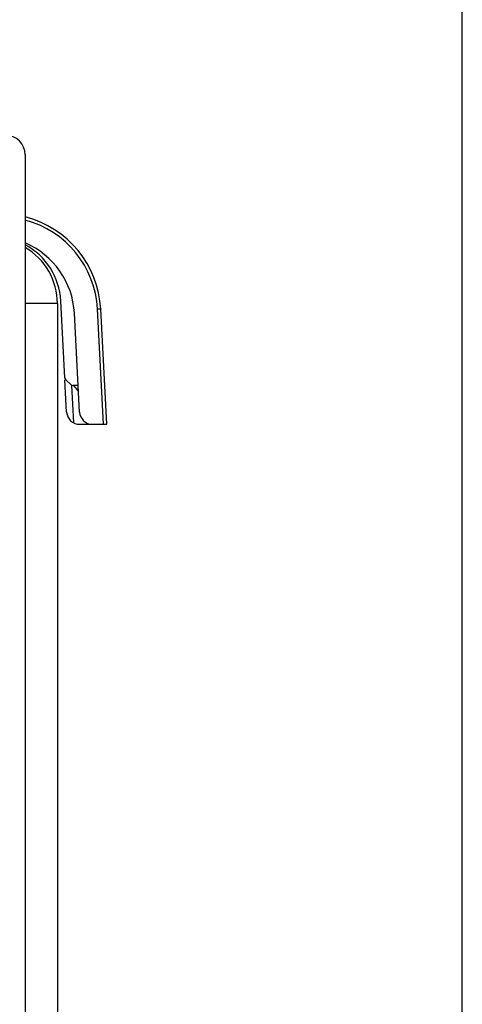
# Model space of a CAD drawing. Header units: millimetres. Extents: x 0 to 1000, y 0 to 850.
# Tile 80 of 80: x 932 to 1000, y 472 to 624. Entities that reach past the tile are written whole.
import ezdxf

# ---------------------------------------------------------------- set-up
doc = ezdxf.new("R2010")
doc.units = ezdxf.units.MM
doc.header["$LTSCALE"] = 55.407407
doc.layers.get('0').update_dxf_attribs({"linetype": 'CONTINUOUS'})

msp = doc.modelspace()

# ---------------------------------------------------------------- linework, layer by layer
at = {"color": 7, "linetype": 'CONTINUOUS'}
for p, q in [((1000, 0), (1000, 850)), ((932.42, 603.1), (932.42, 330.1)), ((937.42, 580.1), (932.42, 580.1)), ((937.42, 580.1), (937.42, 290.1)), ((938.56, 568.65), (937.94, 580.5)), ((940.84, 563.35), (940.04, 578.6)), ((945.04, 561.45), (944.11, 579.26)), ((938.84, 563.35), (938.58, 568.3)), ((938.72, 568.31), (939.48, 567.59)), ((939.62, 567.49), (939.63, 567.45)), ((939.69, 567.45), (939.63, 567.45)), ((939.93, 561.67), (939.63, 567.45)), ((940.63, 567.45), (939.83, 567.45)), ((939.92, 567.45), (940.68, 566.51)), ((940.84, 561.45), (945.04, 561.45))]:
    msp.add_line(p, q, dxfattribs=at)
at = {"color": 9, "linetype": 'CONTINUOUS'}
msp.add_line((944.55, 561.45), (943.61, 579.26), dxfattribs=at)
at = {"color": 7, "linetype": 'CONTINUOUS'}
for centre, radius, start, end in [((929.42, 603.1), 3, 0, 90), ((928.63, 578.45), 15.5, 3, 75.8546), ((927.56, 577.95), 12.5, 3, 67.1024), ((927.46, 579.95), 10.5, 3, 61.7756), ((927.42, 580.1), 10, 0, 60.0006), ((939.06, 568.67), 0.5, 183, 226.5), ((939.83, 567.95), 0.5, 226.5, 270), ((940.84, 563.45), 2, 183, 270), ((942.84, 563.45), 2, 183, 270)]:
    msp.add_arc(centre, radius, start, end, dxfattribs=at)
at = {"color": 9, "linetype": 'CONTINUOUS'}
msp.add_arc((928.63, 578.48), 15, 3.0005, 75.3718, dxfattribs=at)
msp.add_open_spline([(943.61, 579.26), (943.68, 579.27), (943.79, 579.27), (943.93, 579.27), (944.02, 579.27), (944.07, 579.27), (944.09, 579.27), (944.11, 579.27), (944.11, 579.26)], degree=3, knots=[0, 0, 0, 0, 0.380792, 0.704581, 0.828559, 0.920755, 0.978189, 1, 1, 1, 1], dxfattribs=at)

doc.saveas('drawing.dxf')
